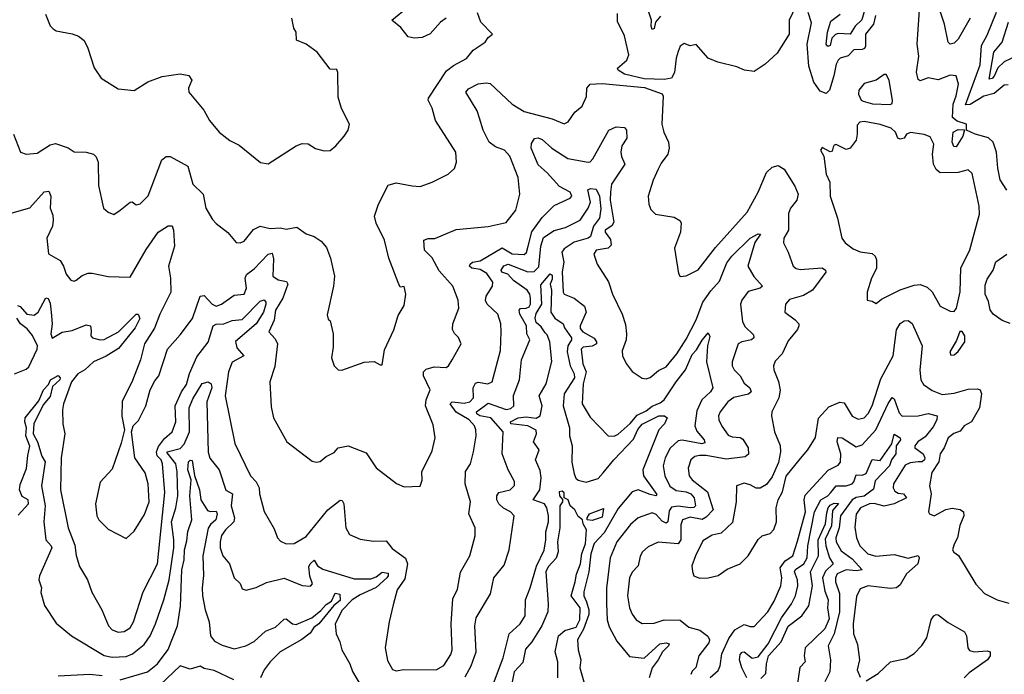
# Model space of a CAD drawing. Extents: x 1245432 to 1420865, y 606325 to 671314.
# Tile 212 of 256: x 1360363 to 1365286, y 628702 to 631977. Entities that reach past the tile are written whole.
import ezdxf

# ---------------------------------------------------------------- set-up
doc = ezdxf.new("R2010")
doc.units = 0

msp = doc.modelspace()

# ---------------------------------------------------------------- linework, layer by layer
at = {"layer": '0CON20XD'}
for points in [[(1364244, 632045), (1364210, 631975), (1364210, 631905), (1364150.9, 631809.1), (1364090, 631755), (1364035, 631718.1), (1363986.7, 631725), (1363948, 631742), (1363854.3, 631764.3), (1363805.5, 631785.5), (1363745, 631853.3), (1363715, 631846.2), (1363685, 631858), (1363665.7, 631844.3), (1363655, 631818.8), (1363644.6, 631785), (1363636.8, 631713.2), (1363621.2, 631685), (1363585, 631678), (1363485, 631681.8), (1363387.5, 631705), (1363356.2, 631725), (1363352.5, 631735), (1363398, 631775), (1363408.5, 631801.5), (1363386.9, 631896.9), (1363351.8, 631968.2), (1363352.4, 632007.6)], [(1364596, 632054), (1364573.1, 631976.9), (1364540.9, 631945), (1364515.4, 631904.6), (1364455, 631907.9), (1364442.5, 631902.5), (1364424.1, 631885), (1364415, 631847.7), (1364403.1, 631843.1), (1364394.8, 631854.8), (1364401.2, 631915), (1364419.4, 631970.6), (1364464.8, 632005)], [(1365298.6, 631125), (1365265.5, 631175.5), (1365253.3, 631235), (1365246.7, 631315), (1365230, 631365), (1365206.6, 631386.6), (1365140.8, 631405), (1365097.5, 631425), (1365096.7, 631455), (1365050.5, 631470.5), (1365027.4, 631487.4), (1365029.5, 631555), (1365045, 631595.8), (1365056.4, 631655), (1365045, 631697.1), (1365015, 631699.6), (1364955, 631676.7), (1364905, 631686.1), (1364865, 631671.1), (1364855, 631678.6), (1364847.1, 631715), (1364857.9, 631795), (1364850, 631855), (1364864.7, 632075)], [(1360332, 631405), (1360367.5, 631315), (1360395, 631303.8), (1360451.2, 631308.8), (1360515, 631350.8), (1360542.7, 631357.3), (1360605, 631337.1), (1360635, 631315.8), (1360695, 631314.4), (1360732, 631305), (1360745, 631292), (1360755.4, 631265.4), (1360758, 631148), (1360782, 631035), (1360805, 631014.2), (1360833.2, 631003.2), (1360865.5, 631025), (1360915, 631064.3), (1360925.9, 631065.9), (1360945, 631051.2), (1360965, 631056.2), (1361005, 631095.7), (1361074.1, 631275.9), (1361095, 631293.6), (1361115, 631292.5), (1361204, 631245), (1361228.1, 631155), (1361280, 631105), (1361294.5, 631034.5), (1361327.9, 630977.9), (1361345, 630958), (1361403.2, 630913.2), (1361445, 630863.3), (1361465, 630861.2), (1361485, 630870), (1361532.6, 630927.4), (1361566.2, 630943.8), (1361615, 630933.2), (1361666.3, 630936.3), (1361695, 630928.6), (1361749.3, 630939.3), (1361795, 630905.8), (1361835, 630893.3), (1361869.9, 630869.9), (1361897.2, 630837.2), (1361916.5, 630785), (1361936.7, 630695), (1361931.5, 630645), (1361900.8, 630500.8), (1361905, 630480), (1361915, 630470), (1361930, 630405), (1361931.2, 630338.8), (1361922, 630285), (1361935.7, 630245), (1361955, 630225.8), (1361974.3, 630224.3), (1362085, 630263.3), (1362135, 630268), (1362165, 630250), (1362175, 630250), (1362187.1, 630325), (1362233.7, 630426.3), (1362255, 630497.5), (1362285, 630547.5), (1362294, 630605), (1362285, 630642.5), (1362265, 630640), (1362255, 630662.5), (1362209.5, 630785), (1362186.7, 630875), (1362145, 630958.8), (1362137.8, 630995), (1362157.8, 631055), (1362205, 631150), (1362245, 631160.8), (1362325, 631146.2), (1362365, 631143.1), (1362425.3, 631164.7), (1362506.2, 631203.8), (1362536.4, 631233.6), (1362547.8, 631265), (1362544.4, 631315), (1362442.7, 631472.7), (1362425.3, 631535.3), (1362405.6, 631575), (1362407.8, 631585), (1362497.9, 631722.1), (1362531.3, 631748.7), (1362597.3, 631782.7), (1362630, 631825), (1362690, 631865), (1362705, 631887.5), (1362727.5, 631905), (1362668, 631965), (1362652.1, 632012.1)], [(1360492, 632005), (1360515.9, 631945.9), (1360531.2, 631931.2), (1360545, 631922), (1360625, 631906.2), (1360657.5, 631895), (1360685, 631873.3), (1360704.2, 631835), (1360735.8, 631735.8), (1360770, 631685), (1360855, 631630.8), (1360935, 631622.9), (1361003.3, 631666.7), (1361075, 631693.1), (1361165, 631706.7), (1361208.8, 631698.8), (1361224.2, 631675), (1361207.1, 631635), (1361208, 631615), (1361284.2, 631525), (1361312.8, 631472.8), (1361360, 631415), (1361413.4, 631373.4), (1361460.3, 631350.3), (1361567, 631263), (1361605, 631256.7), (1361745, 631345.6), (1361775, 631357.5), (1361805, 631356.2), (1361842.3, 631332.3), (1361885, 631321.2), (1361915, 631323.3), (1361943.9, 631346.1), (1361986.2, 631395)], [(1362495, 631984.5), (1362467.8, 631965), (1362415, 631906.4), (1362375, 631888.7), (1362335, 631884.6), (1362305, 631891.1), (1362268.8, 631938.8), (1362223.8, 631975), (1362305, 632042.2)], [(1363566.9, 631995), (1363541.2, 631965), (1363535, 631932.5), (1363525, 631928.8), (1363520, 631945), (1363522.5, 631975), (1363505.7, 632025)], [(1364642.3, 631997.7), (1364631.3, 631955), (1364592, 631905), (1364592.4, 631845), (1364586.7, 631833.3), (1364575, 631827.6), (1364532.9, 631827.1), (1364505, 631796.2), (1364465.7, 631784.3), (1364454.7, 631775), (1364444.8, 631755.2), (1364434.3, 631695.7), (1364411.6, 631625), (1364395, 631607.5), (1364365, 631619.1), (1364332.9, 631665), (1364308.2, 631745), (1364301.1, 631855), (1364321.7, 631961.7), (1364305, 632012.5)], [(1365114.7, 631985), (1365055, 631880.4), (1365035, 631860.4), (1365015, 631855.7), (1365004.5, 631865), (1364987.4, 631955), (1364960.7, 632035)], [(1365305, 631651.4), (1365285, 631650.5), (1365235, 631607.5), (1365182.9, 631595), (1365115, 631553), (1365092.1, 631552.1), (1365165, 631751.4), (1365171.4, 631848.6), (1365200.7, 631899.3), (1365247.4, 632015)], [(1361986.2, 631395), (1362005.9, 631424.1), (1362012.5, 631455), (1361972.3, 631532.3), (1361955, 631590), (1361953.6, 631713.6), (1361948.8, 631728.8), (1361915, 631730), (1361850, 631815), (1361795.4, 631855.4), (1361746.7, 631875), (1361746.2, 631915), (1361734.4, 631934.4), (1361724.4, 631985)], [(1365425, 631833.8), (1365285, 631765.7), (1365253.1, 631736.9), (1365235, 631694), (1365225, 631683), (1365210.4, 631680.4), (1365234.4, 631815.6), (1365274.5, 631865), (1365306.8, 631965)], [(1364715, 631553.4), (1364725, 631558), (1364727.6, 631572.4), (1364710, 631675), (1364695, 631703.8), (1364685, 631703.8), (1364645, 631675.6), (1364585, 631658.6), (1364558.1, 631625), (1364556.7, 631605), (1364571.1, 631575), (1364580.1, 631570.1), (1364626.9, 631556.9), (1364715, 631553.4)], [(1360325, 631011.4), (1360413.9, 631036.1), (1360485, 631115.7), (1360509.1, 631119.1), (1360518.9, 631095), (1360515.5, 631035), (1360529.1, 630999.1), (1360531.2, 630975), (1360527.1, 630945), (1360498.8, 630885), (1360506.4, 630806.4), (1360565, 630772.2), (1360582.3, 630745), (1360595.7, 630705), (1360618.8, 630675), (1360635, 630670), (1360645, 630673.5), (1360675, 630697.3), (1360705, 630709.4), (1360725, 630710), (1360805, 630693.1), (1360915, 630690), (1360995, 630827.8), (1361055, 630914.2), (1361106.2, 630946.2), (1361125, 630946.7), (1361132, 630925), (1361136.8, 630845), (1361107.9, 630745), (1361117.5, 630685), (1361118.2, 630615), (1361063.8, 630505), (1361036.5, 630433.5), (1360987.5, 630355), (1360967.5, 630275), (1360926.9, 630173.1), (1360875, 630067.5), (1360874.3, 629994.3), (1360887.5, 629925), (1360871.2, 629858.8), (1360825, 629728.8), (1360765, 629663.3), (1360742.9, 629555), (1360748.1, 629495), (1360758.6, 629475), (1360805, 629429.4), (1360895, 629382.5), (1360935, 629418), (1360987.3, 629502.7), (1361010, 629565), (1361005.3, 629655), (1360989.7, 629709.7), (1360938.6, 629785), (1360922.5, 629915), (1360930, 629945), (1360957.3, 629972.7), (1360994, 630045), (1361016.2, 630125), (1361038.8, 630171.2), (1361058, 630195), (1361101.4, 630328.6), (1361165, 630400.8), (1361226.7, 630483.3), (1361265, 630593.8), (1361285, 630598.2), (1361325, 630554.6), (1361345, 630543.9), (1361371.9, 630555), (1361435, 630600), (1361485, 630603.6), (1361497.3, 630635), (1361491.2, 630685), (1361496.6, 630703.4), (1361535, 630731.3), (1361605, 630804.6), (1361625, 630809.4), (1361631.7, 630781.7), (1361629.4, 630695), (1361655, 630676.7), (1361696.9, 630666.9), (1361704.1, 630655), (1361679.3, 630585), (1361642.7, 630525), (1361635.9, 630474.1), (1361608.9, 630415), (1361641.1, 630381.1), (1361652.7, 630355), (1361638.3, 630241.7), (1361614.2, 630165), (1361621.1, 630041.1), (1361632.9, 629985), (1361648.1, 629955), (1361698, 629865), (1361825, 629769.4), (1361845, 629763.3), (1361865, 629766.9), (1361895, 629791.4), (1361935, 629811.9), (1361955, 629835.8), (1362005, 629845.4), (1362095, 629811.2), (1362145.8, 629735.8), (1362246.8, 629656.8), (1362285, 629640.8), (1362365, 629643.3), (1362375.8, 629674.2), (1362374.2, 629715), (1362425, 629821.2), (1362440.4, 629885), (1362430.5, 629950.5), (1362391.8, 630045), (1362394.7, 630075), (1362415.4, 630125), (1362382.5, 630195), (1362382.1, 630215), (1362395, 630228.5), (1362435, 630240.4), (1362495, 630237.8), (1362507.1, 630245), (1362525.7, 630275), (1362570, 630355), (1362557.8, 630387.8), (1362537.6, 630407.6), (1362527.8, 630427.8), (1362529.5, 630455), (1362558.5, 630535), (1362554.6, 630575), (1362528.6, 630645), (1362460.3, 630720.3), (1362426.1, 630786.1), (1362387.5, 630825), (1362384.4, 630875), (1362405, 630882.9), (1362438, 630882), (1362545, 630926.9), (1362705, 630943.3), (1362795, 630963.1), (1362844.4, 631025), (1362863.5, 631105), (1362855, 631187.5), (1362814.4, 631295), (1362787.1, 631325), (1362741.7, 631341.7), (1362710.8, 631365), (1362679.6, 631425), (1362661.3, 631485), (1362650.7, 631520.7), (1362594.3, 631615), (1362607.9, 631632.1), (1362655, 631655.7), (1362695, 631661.1), (1362715, 631657.5), (1362825.4, 631555), (1362885, 631518.4), (1363025, 631481.1), (1363085, 631455.8), (1363105, 631466.2), (1363138.8, 631515), (1363176, 631545), (1363196.9, 631593.1), (1363199.4, 631635), (1363215, 631654.2), (1363275, 631658.4), (1363487.6, 631637.6), (1363575, 631605.7), (1363580.8, 631595), (1363574.5, 631455), (1363583.5, 631415), (1363606.9, 631365), (1363610.6, 631335), (1363602.9, 631305), (1363569.8, 631260.2), (1363555, 631228.8), (1363530, 631175), (1363505.8, 631095), (1363508.1, 631055), (1363517.9, 631027.9), (1363541.2, 631005), (1363635, 630988.6), (1363662.9, 630972.9), (1363670.3, 630960.3), (1363667.8, 630915), (1363637.8, 630835), (1363657, 630707), (1363665, 630692.5), (1363695, 630696.2), (1363755, 630726.2), (1363841.5, 630838.5), (1364000.3, 631015), (1364055.2, 631114.8), (1364096.4, 631213.6), (1364125, 631239.1), (1364155, 631247.8), (1364185, 631230), (1364237.9, 631145), (1364254.6, 631105), (1364248.5, 631075), (1364216.2, 631035), (1364207.6, 631007.6), (1364207.2, 630925), (1364184.1, 630885), (1364181.5, 630861.5), (1364205.6, 630815), (1364230.6, 630745), (1364245, 630732.7), (1364265, 630727.9), (1364375, 630735.4), (1364391.4, 630725), (1364393.1, 630715), (1364326.5, 630625), (1364282.4, 630597.6), (1364211.7, 630578.3), (1364191.4, 630555), (1364188, 630515), (1364240.8, 630475), (1364258, 630455), (1364258.8, 630445), (1364251.7, 630428.3), (1364205, 630370.8), (1364175, 630305.8), (1364140.3, 630269.7), (1364131.4, 630245), (1364132.9, 630225), (1364156.7, 630166.7), (1364165.4, 630124.6), (1364159.4, 630085), (1364124.4, 630015), (1364121.4, 629995), (1364137.5, 629915), (1364165, 629847.5), (1364166.4, 629815), (1364157.4, 629762.6), (1364125, 629690), (1364097.3, 629652.7), (1364065, 629633.5), (1364045, 629634.5), (1364015, 629651.1), (1363985, 629658.9), (1363946.2, 629645), (1363946.1, 629565), (1363927.8, 629462.3), (1363870.9, 629409.1), (1363825, 629397.9), (1363779.3, 629370.7), (1363742.1, 629295), (1363724.4, 629245), (1363727, 629217), (1363734.5, 629194.5), (1363762.8, 629182.8), (1363805, 629184.4), (1363855, 629197.5), (1363900.7, 629229.3), (1363965, 629254.4), (1364005, 629294.5), (1364055, 629377.5), (1364075, 629395.8), (1364115, 629406.2), (1364133.4, 629426.6), (1364146.2, 629465), (1364144.6, 629535), (1364155.6, 629575), (1364176.7, 629615), (1364195.6, 629694.4), (1364267.8, 629782.2), (1364304.4, 629825), (1364342.6, 629887.4), (1364356.6, 629983.4), (1364409.4, 630040.6), (1364463.3, 630063.3), (1364485, 630060), (1364525, 629994.3), (1364555, 629979.4), (1364585, 629985.6), (1364605, 630007.5), (1364626, 630045), (1364669.2, 630180.8), (1364730.6, 630295), (1364746.7, 630425), (1364765, 630456.9), (1364785, 630471.1), (1364805, 630473.1), (1364825, 630457.1), (1364874.7, 630345), (1364864.1, 630224.1), (1364868.8, 630175), (1364881.8, 630151.8), (1364925, 630122.1), (1364975, 630102), (1365035, 630108.8), (1365105, 630129.2)], [(1365035, 630517.5), (1365047.5, 630535), (1365065.8, 630615.8), (1365068, 630735), (1365113.3, 630826.7), (1365162, 631005), (1365161.1, 631045), (1365125, 631207.5), (1365105, 631225.6), (1365055, 631212.5), (1364965, 631211.2), (1364945, 631227.8), (1364931.3, 631255), (1364927.5, 631305), (1364934.4, 631355), (1364915, 631391.2), (1364885, 631402.2), (1364817.7, 631412.3), (1364797.5, 631405), (1364785, 631383.8), (1364765, 631380), (1364753.8, 631385), (1364741.2, 631415), (1364720, 631435), (1364665, 631453), (1364585, 631467.4), (1364564.2, 631465), (1364550, 631450), (1364550.9, 631405), (1364544.6, 631375.4), (1364515.5, 631334.5), (1364495, 631328.6), (1364445, 631352.5), (1364435, 631350), (1364430.9, 631339.1), (1364425, 631320), (1364415, 631316.2), (1364375, 631337.5), (1364367.5, 631325), (1364383.3, 631295), (1364395.7, 631205), (1364413.3, 631165), (1364415.6, 631095), (1364452, 630985), (1364474.2, 630885), (1364490.3, 630860.3), (1364530.4, 630830.4), (1364565, 630816.7), (1364625, 630808), (1364640, 630795), (1364646.6, 630776.6), (1364647.3, 630732.7), (1364622.2, 630685), (1364600, 630615), (1364600, 630575), (1364625, 630570), (1364645, 630557.5), (1364671.4, 630578.6), (1364764.7, 630625.3), (1364835, 630649.6), (1364865, 630652.7), (1364899.6, 630639.6), (1364926.1, 630616.1), (1364965, 630544), (1365015, 630520), (1365035, 630517.5)], [(1360351.7, 630548.3), (1360365, 630542), (1360398.6, 630505), (1360435, 630498.8), (1360455.5, 630515), (1360494.2, 630585.8), (1360505, 630582), (1360515, 630560), (1360520.3, 630515), (1360524.7, 630455), (1360519.6, 630405), (1360525, 630384), (1360575, 630413.5), (1360625, 630422.5), (1360695, 630451.1), (1360718, 630445), (1360720.5, 630420.5), (1360718.6, 630395), (1360728, 630385), (1360765, 630375.3), (1360785, 630377.1), (1360857.2, 630415), (1360945, 630504.3), (1360955, 630504.1), (1360963.2, 630483.2), (1360941.2, 630435), (1360857, 630333), (1360795.9, 630294.1), (1360732, 630265), (1360689.4, 630225), (1360653.6, 630205), (1360621.9, 630165), (1360581.7, 630055), (1360576.6, 630025), (1360579.6, 629955), (1360589.5, 629905), (1360569.7, 629785), (1360567.5, 629625), (1360605.6, 629435), (1360638.3, 629348.3), (1360645, 629297.5), (1360662.2, 629242.2), (1360702.9, 629175), (1360723.3, 629113.3), (1360774.3, 629024.3), (1360807.5, 628945), (1360825, 628925.4), (1360855, 628913.3), (1360885, 628916.2), (1360915, 628935.6), (1360931.8, 628965), (1360980.8, 629115), (1361052.5, 629255), (1361088, 629612), (1361077.1, 629755), (1361069.8, 629775), (1361051, 629795), (1361047.1, 629815), (1361057.3, 629842.7), (1361087.2, 629882.8), (1361125.9, 629915), (1361144.2, 629965.8), (1361140.6, 630045), (1361172.1, 630115), (1361196.9, 630153.1), (1361212.5, 630207.5), (1361249.3, 630290.7), (1361305.7, 630364.3), (1361330, 630445), (1361345, 630453.8), (1361383.9, 630456.1), (1361425, 630471.9), (1361475, 630478), (1361565, 630570), (1361585, 630575.6), (1361594.3, 630565), (1361594.5, 630555), (1361581.6, 630515), (1361544.8, 630455), (1361442.7, 630367.3), (1361448, 630335), (1361483.8, 630295), (1361426.1, 630263.9), (1361406.7, 630215), (1361390, 630095), (1361438, 629858), (1361517.8, 629695), (1361545.8, 629665), (1361560.8, 629635), (1361561.5, 629605), (1361585, 629516.7), (1361635, 629430), (1361652, 629385), (1361667.9, 629367.9), (1361695, 629355.7), (1361735, 629356.7), (1361795, 629392.1), (1361903.9, 629526.1), (1361965, 629574.3), (1361975, 629572.5), (1361984.6, 629554.6), (1361993.8, 629435), (1362012.7, 629402.7), (1362065, 629379.4), (1362131.7, 629368.3), (1362195, 629370), (1362225, 629331.9), (1362292.9, 629282.9), (1362302.7, 629255), (1362289.4, 629180.6), (1362250.6, 629125), (1362230.2, 629049.8), (1362210, 628965), (1362191.1, 628835), (1362201.7, 628771.7), (1362226.7, 628726.7), (1362245, 628720), (1362283.8, 628726.2), (1362444.7, 628725.3), (1362484.2, 628745.8), (1362518.8, 628801.2), (1362525.4, 628825), (1362521.2, 628955), (1362529.1, 629080.9), (1362552, 629128), (1362567, 629213), (1362613.3, 629295), (1362640.8, 629395), (1362640, 629435), (1362608.2, 629505), (1362617.5, 629565), (1362590.5, 629655), (1362592.1, 629717.9), (1362617.8, 629755), (1362631.5, 629815), (1362645.4, 629895.4), (1362644.4, 629925), (1362636.9, 629945), (1362610.9, 629975), (1362544.7, 630014.7), (1362515.5, 630055), (1362525, 630065.9), (1362585, 630058.8), (1362614.5, 630065.5), (1362631.6, 630085), (1362631, 630135), (1362641.4, 630158.6), (1362655, 630163.3), (1362703.8, 630156.2), (1362725.7, 630165), (1362767, 630323), (1362770.4, 630415), (1362768.2, 630455), (1362753.3, 630505), (1362700.9, 630555), (1362692.8, 630572.8), (1362695.3, 630595), (1362726.5, 630645), (1362729.5, 630665), (1362698.1, 630708.1), (1362665, 630727.8), (1362623.5, 630735), (1362612.4, 630745), (1362614.7, 630755), (1362627.1, 630765), (1362665, 630770.3), (1362775, 630835.8), (1362825, 630806.2), (1362885, 630802.9), (1362896.5, 630813.5), (1362906.2, 630843.9), (1362923.4, 630916.5), (1362975, 630987.1), (1363035, 631048.6), (1363115, 631083.8), (1363123.8, 631095), (1363115.8, 631115), (1363062.8, 631142.8), (1363001.2, 631211.2), (1362955, 631250.4), (1362920.9, 631335), (1362922.6, 631357.4), (1362936.9, 631383.1), (1362955, 631386.5), (1362975, 631378.5), (1363022.9, 631335), (1363103.1, 631283.1), (1363205, 631265.3), (1363215, 631266.8), (1363229.5, 631280.5), (1363308.2, 631425), (1363345, 631441.8), (1363387.5, 631437.5), (1363397.8, 631425), (1363397.9, 631385), (1363373.8, 631346.2), (1363369.4, 631315), (1363372.3, 631292.3), (1363388.7, 631255), (1363322, 631155), (1363316.6, 631115), (1363315.5, 631075), (1363333.2, 630965), (1363323.9, 630946.1), (1363290, 630925), (1363290, 630915), (1363317.6, 630877.6), (1363320.2, 630849.8), (1363305, 630834.6), (1363245.5, 630824.5), (1363234.3, 630805), (1363250, 630755), (1363306.3, 630666.3), (1363327.1, 630605), (1363376, 630505), (1363392.1, 630452.1), (1363397.5, 630405), (1363395.7, 630375), (1363375, 630320), (1363377.5, 630295), (1363395, 630256.7), (1363425, 630216.7), (1363475, 630183.3), (1363495, 630180), (1363515, 630187.5), (1363557.8, 630222.2), (1363595, 630241.1), (1363649.3, 630305), (1363695, 630379.2), (1363744.7, 630475), (1363778.7, 630565), (1363819.5, 630620.5)], [(1365045, 631341.8), (1365033.7, 631343.7), (1365025, 631363.8), (1365030.9, 631415), (1365055, 631428.5), (1365087, 631427), (1365079.2, 631395), (1365045, 631341.8)], [(1362590, 628690), (1362620.9, 628745), (1362645.3, 628815), (1362638.1, 628945), (1362645.2, 628984.8), (1362716.4, 629105), (1362734.1, 629185.9), (1362785, 629248), (1362810.8, 629325), (1362835.6, 629495), (1362817.5, 629515), (1362782.9, 629532.9), (1362758.4, 629555), (1362748.4, 629575), (1362748.2, 629595), (1362758, 629612), (1362815, 629625.5), (1362837.1, 629647.1), (1362837, 629667), (1362805.3, 629725.3), (1362775.3, 629805), (1362780.8, 629915), (1362718.8, 629985), (1362663.7, 629995), (1362649.1, 630005), (1362646.4, 630015), (1362705, 630059), (1362795, 630028.1), (1362818.1, 630031.9), (1362832.9, 630045), (1362832.5, 630097.5), (1362861.6, 630175), (1362872.5, 630275), (1362912.9, 630375), (1362899.2, 630405), (1362897, 630445), (1362863.2, 630505), (1362860.4, 630525), (1362866.9, 630533.1), (1362896.2, 630533.8), (1362909.7, 630540.3), (1362916.7, 630555), (1362916.3, 630583.7), (1362913.1, 630605), (1362900, 630625), (1362832.6, 630672.6), (1362803.6, 630703.6), (1362774.4, 630715), (1362770, 630725), (1362783.2, 630746.8), (1362805, 630754.1), (1362904, 630716), (1362935, 630718.3), (1362959.4, 630740.6), (1362969.1, 630845), (1362982.7, 630887.3), (1363035, 630922), (1363092.1, 630937.9), (1363165, 630975.2), (1363206.1, 631035), (1363216.6, 631065), (1363204.3, 631125.7), (1363216.8, 631133.2), (1363245, 631128.7), (1363261.7, 631095), (1363268.5, 631031.5), (1363262.7, 630985), (1363231.3, 630945), (1363217.3, 630892.7), (1363205.6, 630884.4), (1363135.2, 630865), (1363085, 630831.6), (1363074.4, 630814.4), (1363082.9, 630765), (1363075.2, 630715.2), (1363080, 630615), (1363085, 630604.2), (1363135, 630584.4), (1363186.4, 630545), (1363194.7, 630515), (1363164.8, 630445), (1363165, 630432), (1363179.1, 630415), (1363234.6, 630384.6), (1363247.1, 630365), (1363246.9, 630355), (1363225.8, 630344.1), (1363180.6, 630339.4), (1363170.1, 630329.9), (1363178.2, 630255), (1363194.8, 630215), (1363180.8, 630155), (1363174.6, 630055), (1363215, 629989.2), (1363305, 629895.7), (1363335, 629893.3), (1363355, 629904.5), (1363415, 629956.9), (1363450.8, 629999.2), (1363495, 630020.2), (1363525.9, 630044.1), (1363565, 630060), (1363585, 630076.4), (1363644.6, 630165.4), (1363692.8, 630225), (1363725, 630302.4), (1363747.1, 630325), (1363775, 630374.4), (1363805, 630410), (1363812.9, 630392.9), (1363802.5, 630345), (1363797.7, 630265), (1363828.2, 630135), (1363817.7, 630115), (1363772.9, 630075), (1363749.2, 630020.9), (1363739.1, 629945), (1363749.3, 629919.3), (1363785.4, 629875), (1363788.9, 629861.1), (1363773.9, 629856.1), (1363675, 629873.3), (1363655, 629869.8), (1363615, 629833.1), (1363590.5, 629785), (1363580.5, 629745), (1363588.1, 629695), (1363613.5, 629643.5), (1363645, 629621.4), (1363695.8, 629615.8), (1363719.4, 629605), (1363735.4, 629585.4), (1363742.2, 629545), (1363733, 629537), (1363715.3, 629534.7), (1363655, 629543.2), (1363621.7, 629538.3), (1363609.9, 629520.1), (1363603.9, 629466.1), (1363595, 629458.4), (1363575, 629469.1), (1363545, 629501.3), (1363525, 629511.1), (1363455, 629485.4), (1363417.6, 629452.4), (1363348.8, 629365), (1363315.9, 629285), (1363296.3, 629133.6), (1363296.5, 629056.5), (1363300.3, 628975), (1363310.3, 628940.2), (1363348.2, 628868.2), (1363411.3, 628791.3), (1363485, 628782.7), (1363564.5, 628855), (1363595, 628860), (1363610, 628855), (1363607.5, 628845), (1363576.7, 628815), (1363556.1, 628775), (1363525.9, 628735), (1363509.7, 628685)], [(1363819.5, 630620.5), (1363861.4, 630668.6), (1363899.3, 630760.7), (1363924, 630795), (1364015.8, 630885), (1364055, 630905.6), (1364066.9, 630905), (1364038.1, 630861.9), (1364002.9, 630745), (1364033, 630693), (1364077.5, 630645), (1364065, 630633.8), (1364005, 630617.7), (1363973.3, 630575), (1363967.7, 630555), (1363977.3, 630465), (1363991, 630441), (1364031.4, 630401.4), (1364034.4, 630385), (1364022.5, 630375), (1363973.4, 630366.6), (1363955.5, 630355), (1363925.8, 630265), (1363925.9, 630245), (1363934.6, 630225), (1363964.6, 630195), (1363985, 630159.2), (1364012.9, 630135), (1364020.9, 630115), (1364006.5, 630103.5), (1363933.5, 630086.5), (1363903.6, 630065), (1363865, 630015.7), (1363857.5, 629995), (1363858.5, 629975), (1363874.1, 629944.1), (1363905, 629899.6), (1363925, 629891.2), (1363965, 629887.3), (1363978.2, 629878.2), (1364005.3, 629835), (1364006.9, 629803.1), (1363990.3, 629789.7), (1363895, 629778), (1363795, 629797), (1363762.5, 629797.5), (1363738.2, 629791.8), (1363719.5, 629775), (1363705.4, 629734.6), (1363709.6, 629695), (1363726.1, 629675), (1363802.8, 629615), (1363830.8, 629525), (1363795, 629488.4), (1363775, 629476.6), (1363715, 629489.4), (1363677.3, 629475), (1363669, 629451), (1363669.4, 629375), (1363655, 629355.8), (1363555, 629363.8), (1363505, 629340.5), (1363477.8, 629315), (1363466.2, 629293.8), (1363455.5, 629245), (1363425, 629213.3), (1363411.7, 629185), (1363402.7, 629095), (1363411.5, 629035), (1363425.9, 629004.1), (1363445, 628974.5), (1363475, 628957.5), (1363535, 628958.8), (1363585, 628974.7), (1363665, 628973.5), (1363708.9, 628938.9), (1363763.9, 628923.9), (1363803.4, 628893.4), (1363811.2, 628875), (1363809.5, 628860.5), (1363758.1, 628795), (1363743.6, 628736.4), (1363725, 628717.5), (1363718.6, 628701.4)], [(1365315, 630457.3), (1365275, 630472.9), (1365230.8, 630505), (1365215.7, 630525.7), (1365207.4, 630567.4), (1365190.6, 630605), (1365190.3, 630649.7), (1365201.1, 630678.9), (1365230.7, 630725), (1365244.4, 630765.6), (1365298, 630805)], [(1362732.8, 628657.2), (1362780, 628785), (1362810.5, 628905), (1362865, 628954.4), (1362889.6, 628995), (1362892.7, 629075), (1362915.4, 629135), (1362947.1, 629242.9), (1362985, 629324), (1362994.4, 629375.6), (1362994.2, 629415.8), (1363007.4, 629465), (1363006.9, 629495), (1362998.4, 629535), (1362986.6, 629555), (1362930.8, 629575), (1362963.1, 629625), (1362970.6, 629685), (1362965, 629721.9), (1362942.5, 629775), (1362960.5, 629825), (1362932, 629865), (1362947.5, 629905), (1362945, 629923.1), (1362903.1, 629945), (1362819.2, 629955), (1362817.5, 629965), (1362855, 629986.2), (1362895, 629990.5), (1362945.7, 629984.3), (1362965, 629995.4), (1362974.6, 630045), (1362960, 630095), (1362995.2, 630155), (1363023.1, 630266.9), (1363013.1, 630365), (1363000.5, 630400.5), (1362990.6, 630410.6), (1362971.1, 630441.1), (1362945, 630462.6), (1362940.1, 630485), (1362945, 630507.5), (1362974.2, 630555), (1362969.1, 630650.9), (1363015, 630705.7), (1363025, 630700), (1363025, 630680), (1363014.8, 630655), (1363021.6, 630625), (1363019.3, 630515), (1363039.2, 630485), (1363081.1, 630455), (1363087.5, 630435), (1363122.2, 630385), (1363122, 630375), (1363103.1, 630345), (1363100.8, 630315), (1363114.6, 630245), (1363136.2, 630205), (1363136.4, 630186.4), (1363084.8, 630105), (1363080, 630045), (1363111.7, 629935), (1363111.6, 629895), (1363124.6, 629845), (1363123.5, 629763.5), (1363135.3, 629705.3), (1363143.7, 629683.7), (1363155, 629673.3), (1363195, 629664.5), (1363255, 629681.8), (1363280.2, 629709.8), (1363333.8, 629776.2), (1363431.7, 629878.3), (1363453.2, 629926.8), (1363475, 629953.7), (1363558.1, 629995), (1363586.2, 629996.2), (1363600, 629985), (1363586.2, 629955), (1363558.9, 629925), (1363478.1, 629725), (1363481.7, 629695), (1363548.6, 629601.4), (1363544.1, 629595.9), (1363515, 629602.2), (1363455, 629624.7), (1363425.6, 629615), (1363355, 629532.5), (1363285, 629409.7), (1363235, 629356.2), (1363218.1, 629305), (1363208.6, 629215), (1363183, 629115), (1363184.4, 629095), (1363197.7, 629065), (1363208.8, 629025), (1363208.2, 629001.8), (1363182.2, 628927.8), (1363151.3, 628875), (1363154.6, 628825), (1363167.9, 628775), (1363164.4, 628735), (1363184.5, 628665)], [(1360337.5, 630205), (1360395, 630229.4), (1360408.5, 630241.5), (1360450.1, 630329.9), (1360451.9, 630345), (1360427.3, 630397.3), (1360400.8, 630430.8), (1360367.7, 630455), (1360348.8, 630485)], [(1365019.3, 630299.3), (1365035, 630301.2), (1365055, 630316.7), (1365088.8, 630365), (1365088.8, 630395), (1365075, 630417.5), (1365063, 630417), (1365047.7, 630372.3), (1365014.2, 630315), (1365019.3, 630299.3)], [(1360403.6, 629796.4), (1360413.5, 629843.5), (1360394.6, 629895), (1360397.3, 629935), (1360388.8, 629965), (1360390.5, 629985), (1360459.6, 630070.4), (1360482.5, 630125), (1360507.8, 630152.2), (1360517.1, 630175), (1360555, 630196.9), (1360566.1, 630185), (1360564.6, 630175), (1360527.4, 630142.6), (1360515, 630092.1), (1360480.2, 630049.8), (1360433.9, 629955), (1360430, 629905), (1360452.2, 629865), (1360474.2, 629794.2), (1360489.7, 629765), (1360472.4, 629645), (1360490.9, 629545), (1360484.3, 629465), (1360494.6, 629375), (1360521.1, 629345), (1360523.2, 629335), (1360462, 629195), (1360459.5, 629175), (1360472, 629135), (1360468.8, 629111.2), (1360487.1, 629047.1), (1360545, 628959.2), (1360622, 628895), (1360785, 628796.8), (1360825, 628788.7), (1360895, 628790.9), (1360926.4, 628805), (1360985, 628851.8), (1361015.2, 628894.8), (1361042, 628955), (1361084.2, 629075), (1361109.8, 629175), (1361133.9, 629335), (1361134.5, 629375.5), (1361122.9, 629465), (1361143.9, 629535), (1361153.6, 629595), (1361150.6, 629715), (1361143.8, 629755), (1361100.5, 629810.5), (1361100.8, 629815), (1361165, 629832.5), (1361185, 629853.1), (1361211.8, 629915), (1361210.6, 630035), (1361229.6, 630080.4), (1361275, 630156.9), (1361305, 630166.3), (1361321.2, 630155), (1361323.8, 630135), (1361299, 630065), (1361305, 629813.3), (1361313.7, 629783.7), (1361361.3, 629725), (1361394.4, 629624.4), (1361427.4, 629605), (1361420.7, 629545), (1361437.5, 629485), (1361433.5, 629465), (1361392.3, 629425), (1361372.8, 629397.2), (1361364.7, 629365), (1361365.4, 629335), (1361379.4, 629295), (1361411.9, 629255), (1361436.2, 629185), (1361465, 629156.7), (1361475, 629130), (1361495.8, 629124.2), (1361545, 629137.5), (1361597.4, 629162.6), (1361685, 629182.9), (1361775, 629146.4), (1361816.7, 629143.3), (1361827.5, 629155), (1361813.2, 629193.2), (1361809.6, 629240.4), (1361815, 629255.8), (1361835, 629273.3), (1361852.2, 629245), (1361878.2, 629228.2), (1362035, 629180.6), (1362119, 629181), (1362145, 629190.9), (1362175, 629212.9), (1362205, 629209.1), (1362206.1, 629195), (1362198.1, 629185), (1362145, 629136.4), (1362065, 629100.5), (1362025.3, 629075), (1361975, 629023.2), (1361940, 628955), (1361946.2, 628905), (1361964.3, 628865), (1361973.1, 628825), (1362014.4, 628755), (1362026.6, 628716.6), (1362065, 628651.1)], [(1365105, 630129.2), (1365151.1, 630131.1), (1365166.1, 630125), (1365172, 630105), (1365162, 630035), (1365121.8, 629965), (1365085.6, 629945), (1365065, 629919.5), (1365032.8, 629907.2), (1365005.7, 629885), (1364985.6, 629835), (1364965.6, 629805), (1364958.5, 629765), (1364922.9, 629712.9), (1364912.2, 629645), (1364921.1, 629605), (1364906.7, 629515), (1364912.5, 629505), (1364935, 629496), (1364993.8, 629526.2), (1365025, 629534.5), (1365065, 629527.8), (1365081.4, 629515), (1365083.3, 629495), (1365063.1, 629446.9), (1365052.7, 629385), (1365035, 629353.8), (1365027.5, 629325), (1365033.1, 629313.1), (1365056.8, 629296.8), (1365144.2, 629154.2), (1365187, 629107), (1365250, 629075), (1365308.1, 629058.1)], [(1363815, 628685.8), (1363855, 628722), (1363865.4, 628745), (1363872.9, 628805), (1363908.3, 628881.7), (1363939.1, 628925), (1363985, 628950.9), (1364015, 628940.9), (1364035, 628941.1), (1364103.3, 629015), (1364135, 629067.8), (1364169.2, 629145), (1364174.2, 629185), (1364166.1, 629235), (1364190.5, 629269.5), (1364228.1, 629295), (1364251.4, 629368.6), (1364291.7, 629515), (1364285.5, 629575), (1364290.6, 629599.4), (1364406, 629724), (1364455, 629748.7), (1364466.6, 629763.4), (1364468.8, 629805), (1364450.5, 629865), (1364453.4, 629886.6), (1364475, 629886), (1364545, 629840.2), (1364575, 629850), (1364643.7, 629925), (1364705, 630058.1), (1364725, 630086.7), (1364735, 630080), (1364760, 630010), (1364775, 629994.7), (1364855, 629995.8), (1364905, 630006.5), (1364949.6, 629995), (1364949.4, 629975), (1364929.8, 629940.2), (1364889.8, 629890.2), (1364853.9, 629865), (1364837.8, 629845), (1364839.3, 629835), (1364880.5, 629805), (1364888.7, 629785), (1364886.5, 629775), (1364875, 629765.8), (1364854.9, 629765.1), (1364815, 629761), (1364791.1, 629748.9), (1364732.7, 629655), (1364729.7, 629635), (1364738.5, 629618.5), (1364755, 629608.4), (1364782.5, 629605), (1364796.9, 629585), (1364735, 629555.8), (1364685, 629543.1), (1364635, 629556.6), (1364612.5, 629555), (1364567.5, 629535), (1364545, 629503.1), (1364538, 629438), (1364547.3, 629385), (1364564, 629345), (1364603.3, 629305), (1364642.9, 629292.9), (1364735, 629301.7), (1364805, 629283.2), (1364855, 629297.5), (1364861.1, 629285), (1364853.9, 629255), (1364797.5, 629205), (1364765, 629150), (1364747.5, 629135), (1364715, 629131.7), (1364605, 629144.6), (1364565, 629130), (1364547.5, 629092.5), (1364531.1, 628955), (1364531.5, 628905), (1364551.4, 628851.4), (1364562.7, 628775), (1364550.8, 628725), (1364565, 628687.5)], [(1363998.9, 628685), (1363973, 628735), (1363961.2, 628775), (1363965, 628801.1), (1363975, 628813.8), (1363985, 628814.7), (1364025, 628783.8), (1364055, 628789.2), (1364104.8, 628855), (1364172.6, 628985), (1364222.6, 629055), (1364242, 629095), (1364253.7, 629145), (1364251.4, 629175), (1364236.8, 629215), (1364242.7, 629227.3), (1364283, 629255), (1364299.9, 629285), (1364302.9, 629345), (1364336.8, 629515), (1364369.4, 629575), (1364404.2, 629595.9), (1364418.4, 629611.6), (1364445, 629645.9), (1364495, 629645.8), (1364525.3, 629655), (1364534.2, 629665), (1364545, 629700.4), (1364575, 629699.3), (1364595, 629707.9), (1364625, 629776.7), (1364665, 629772.5), (1364724.3, 629855), (1364735, 629904.4), (1364764.5, 629885), (1364766.5, 629875), (1364745.2, 629845), (1364743.3, 629805), (1364722.1, 629775), (1364712.8, 629745), (1364639.5, 629670.5), (1364631.7, 629628.3), (1364585, 629594.5), (1364545, 629587.8), (1364525.4, 629575), (1364467.6, 629495), (1364460.8, 629435), (1364443.2, 629385), (1364445.9, 629365), (1364469.5, 629319.5), (1364525, 629279.8), (1364575.8, 629225), (1364545, 629220.1), (1364495, 629224.6), (1364450.3, 629205), (1364441.6, 629185), (1364441.9, 629165), (1364462.8, 629107.2), (1364462.1, 629015), (1364435.2, 628904.8), (1364405.8, 628845), (1364416.9, 628775), (1364412.9, 628715), (1364388.4, 628665)], [(1360355, 629498.1), (1360407.5, 629555), (1360406, 629575), (1360375, 629591.8), (1360361.7, 629625), (1360365, 629652.5), (1360397.1, 629732.9), (1360403.6, 629796.4)], [(1360865, 628674.3), (1361002.2, 628715), (1361052.2, 628755), (1361105, 628827.1), (1361151.6, 628945), (1361167, 629043), (1361174.2, 629225), (1361184.9, 629275.1), (1361187.1, 629325), (1361199.6, 629369.6), (1361203.7, 629416.4), (1361223.3, 629475), (1361213.9, 629595), (1361219.8, 629675), (1361203.3, 629725), (1361207.2, 629765), (1361215, 629774.6), (1361225, 629772.5), (1361237.8, 629697.8), (1361262.5, 629625), (1361268.2, 629575), (1361302.3, 629522.3), (1361315, 629517.2), (1361345, 629518.6), (1361350, 629505), (1361344.2, 629475), (1361317.5, 629452.5), (1361305.8, 629434.2), (1361278.9, 629295), (1361282.9, 629197.1), (1361275.2, 629135), (1361276.8, 629095), (1361290.9, 629025), (1361311, 628965), (1361317.5, 628895), (1361337.6, 628867.6), (1361375, 628847.8), (1361435, 628830.7), (1361494, 628845), (1361535, 628866.8), (1361591.4, 628918.6), (1361642, 628938), (1361685, 628978.1), (1361695, 628980), (1361727.5, 628955), (1361745, 628951.6), (1361824.4, 628984.4), (1361868.9, 629021.1), (1361895, 629052.2), (1361922.2, 629067.8), (1361941.2, 629108.8), (1361963.3, 629103.3), (1361965, 629071.6), (1361933.5, 629046.5), (1361858.9, 628955), (1361833.3, 628936.7), (1361815, 628908.6), (1361773.4, 628876.6), (1361666.1, 628815), (1361614.8, 628765), (1361584.8, 628725), (1361567.3, 628685)], [(1363053.8, 628685), (1363052.9, 628765), (1363040.5, 628815), (1363056.5, 628895), (1363088.2, 628921.8), (1363145, 628938.5), (1363163.2, 628975), (1363165.8, 629035), (1363120.8, 629095), (1363141.1, 629165), (1363147.1, 629202.9), (1363166.5, 629255), (1363173.4, 629306.6), (1363191.5, 629355), (1363197.5, 629425), (1363180, 629455), (1363176.7, 629475), (1363155, 629491.2), (1363138.2, 629525), (1363115.6, 629545), (1363106.2, 629575), (1363086.2, 629585), (1363085, 629610), (1363075, 629618.1), (1363060, 629615), (1363062, 629595), (1363077.5, 629577.5), (1363077.5, 629565), (1363064.3, 629545), (1363063.8, 629435), (1363051.5, 629365), (1363056, 629315), (1363045.7, 629284.3), (1363005, 629240.2), (1362993, 629215), (1363005.8, 629055), (1363003.2, 629015), (1362972.9, 628945), (1362923.8, 628865), (1362892.1, 628827.9), (1362879.1, 628760.9), (1362835.7, 628715), (1362810.4, 628590.4)], [(1364068.3, 628681.7), (1364093.8, 628706.2), (1364096.2, 628755), (1364107.4, 628795), (1364169.9, 628865), (1364205, 628943.5), (1364273.2, 628995), (1364309, 629045), (1364327.1, 629145), (1364317.6, 629215), (1364357.4, 629295), (1364355.4, 629375), (1364392.1, 629455), (1364399.3, 629510.7), (1364404.5, 629535.5), (1364415, 629548.8), (1364435, 629558.2), (1364457.8, 629557.8), (1364427.8, 629522.2), (1364422.3, 629445), (1364390.9, 629379.1), (1364393.3, 629345), (1364412.2, 629285), (1364430, 629255), (1364391.2, 629218.8), (1364377.3, 629185), (1364388.2, 629118.2), (1364405.3, 629075.3), (1364401.8, 629035), (1364410.6, 628979.4), (1364389.3, 628930.7), (1364289.6, 628835), (1364284.7, 628795), (1364291.1, 628765), (1364263.2, 628736.8), (1364247.9, 628635)], [(1363225, 629472.1), (1363201.2, 629475), (1363200, 629485), (1363212, 629505), (1363281.7, 629531.7), (1363275, 629488.8), (1363225, 629472.1)], [(1364595, 628670), (1364655, 628706), (1364716.7, 628765), (1364795, 628781.8), (1364835, 628806.4), (1364873.8, 628846.2), (1364898.8, 628885), (1364920.9, 628975), (1364932.9, 628995), (1364945, 629001.9), (1364955, 629000.6), (1365005, 628960.9), (1365086.9, 628915), (1365096.5, 628895), (1365104.3, 628835), (1365111.8, 628821.8), (1365135, 628814.6), (1365200.8, 628820.8), (1365215.7, 628815.7), (1365215.6, 628795), (1365201.8, 628775), (1365110.4, 628709.6), (1365085.8, 628684.2)], [(1361434.6, 628674.6), (1361335, 628721.9), (1361285, 628731.2), (1361265, 628743.3), (1361215, 628728.8), (1361165, 628744.2), (1361065, 628650.4)], [(1360555.6, 628694.4), (1360713.3, 628703.3), (1360775, 628695.8)]]:
    msp.add_lwpolyline(points, dxfattribs=at)

doc.saveas('drawing.dxf')
